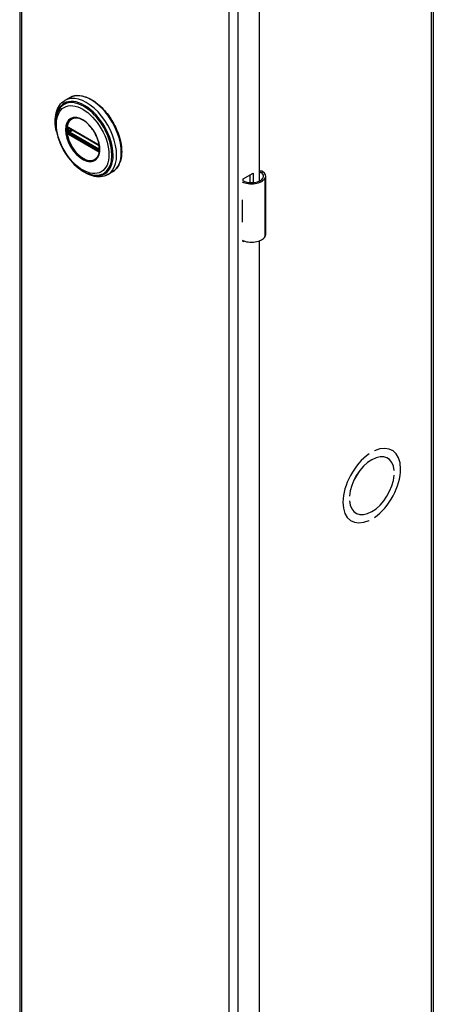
# Model space of a CAD drawing. Header units: inches. Extents: x 0 to 464, y -11 to 301.
# Tile 20 of 26: x 400 to 406, y 159 to 173. Entities that reach past the tile are written whole.
import ezdxf

# ---------------------------------------------------------------- set-up
doc = ezdxf.new("R2010")
doc.units = ezdxf.units.IN
doc.header["$LTSCALE"] = 27.808625
doc.header["$MEASUREMENT"] = 0
doc.layers.add('Visible Edges(ANSI)', color=7, linetype='Continuous', lineweight=25)
doc.layers.add('Visible Tangent Edges(ANSI)', color=7, linetype='Continuous', lineweight=25)

msp = doc.modelspace()

# ---------------------------------------------------------------- linework, layer by layer
at = {"layer": 'Visible Edges(ANSI)'}
for p, q in [((400.1323, 220.9993), (400.1323, 122.8937)), ((405.8346, 220.9769), (405.8346, 122.8713)), ((403.4343, 192.6711), (403.4343, 170.7076)), ((400.8205, 171.8557), (400.7564, 171.8189)), ((400.806, 171.4417), (400.8009, 171.4446)), ((400.806, 171.4417), (401.2141, 171.2067)), ((401.221, 171.199), (400.813, 171.434)), ((401.2191, 171.2038), (401.2141, 171.2067)), ((401.2299, 171.1913), (401.2311, 171.1885)), ((401.23, 171.1461), (401.23, 171.1834)), ((401.2311, 171.1885), (401.2317, 171.1867)), ((401.2331, 171.136), (401.233, 171.1301)), ((401.2331, 171.1731), (401.2331, 171.136)), ((401.4099, 170.8322), (401.3459, 170.7954)), ((403.2151, 170.7396), (403.3494, 170.817)), ((403.3494, 170.817), (403.3494, 170.6868)), ((403.2151, 170.7078), (403.2151, 170.7396)), ((403.3105, 170.6867), (403.3105, 170.7946)), ((403.5238, 169.9707), (403.5238, 170.7753)), ((403.1995, 170.4476), (403.1995, 170.4162)), ((403.1995, 170.1732), (403.1995, 170.1418)), ((403.2151, 169.8714), (403.2151, 169.8853)), ((403.2297, 169.8798), (403.2151, 169.8714)), ((403.4343, 169.882), (403.4343, 147.9185)), ((404.9509, 166.9475), (404.951, 166.9474)), ((404.951, 166.9475), (404.951, 166.9474)), ((405.0217, 166.9882), (405.0217, 166.9882)), ((405.2, 166.8916), (405.2046, 166.8889)), ((405.2617, 167.0003), (405.267, 166.9972)), ((405.2943, 166.72), (405.2944, 166.7199)), ((405.2944, 166.7199), (405.2944, 166.7199)), ((405.2944, 166.6545), (405.2944, 166.6545)), ((404.6783, 166.3652), (404.6784, 166.3652)), ((404.6784, 166.3652), (404.6783, 166.3651)), ((404.6783, 166.2997), (404.6784, 166.2998)), ((404.7634, 166.1335), (404.7681, 166.1308)), ((405.0217, 166.0721), (405.0217, 166.0722)), ((404.7004, 166.0255), (404.7057, 166.0225)), ((404.9509, 166.0315), (404.951, 166.0314)), ((404.951, 166.0315), (404.951, 166.0314))]:
    msp.add_line(p, q, dxfattribs=at)
at = {"layer": 'Visible Edges(ANSI)', "flags": 128}
for points in [[(400.6384, 171.3886), (400.6316, 171.4233), (400.6266, 171.4575), (400.6234, 171.4912), (400.6221, 171.5242), (400.6226, 171.5564), (400.625, 171.5876), (400.6293, 171.6178), (400.6356, 171.6467), (400.6439, 171.6744), (400.6541, 171.7006), (400.6663, 171.7253), (400.6805, 171.7482), (400.6967, 171.7692), (400.7149, 171.7881), (400.7348, 171.8047), (400.7564, 171.8189)], [(400.8205, 171.8557), (400.8363, 171.864), (400.8529, 171.8709), (400.8701, 171.8764), (400.8878, 171.8806), (400.9061, 171.8834), (400.9248, 171.8849), (400.9439, 171.8849), (400.9634, 171.8836), (400.9831, 171.881), (401.0031, 171.8771), (401.0233, 171.8719), (401.0437, 171.8654), (401.0641, 171.8577), (401.0847, 171.8487), (401.1053, 171.8386), (401.1258, 171.8273), (401.1463, 171.8148), (401.1667, 171.8013), (401.187, 171.7867), (401.2071, 171.7711), (401.2269, 171.7544), (401.2465, 171.7368), (401.2658, 171.7183), (401.2847, 171.699), (401.3032, 171.6788), (401.3213, 171.6578), (401.3388, 171.6361), (401.3559, 171.6137), (401.3724, 171.5907), (401.3883, 171.5671), (401.4036, 171.5431), (401.4182, 171.5185), (401.4321, 171.4935), (401.4453, 171.4682), (401.4577, 171.4426), (401.4693, 171.4168), (401.4801, 171.3908), (401.49, 171.3647), (401.4991, 171.3386), (401.5073, 171.3124), (401.5145, 171.2863), (401.5209, 171.2604), (401.5263, 171.2346), (401.5307, 171.2091), (401.5341, 171.1839), (401.5366, 171.159), (401.5381, 171.1346), (401.5385, 171.1106), (401.538, 171.0871), (401.5364, 171.0643), (401.5338, 171.042), (401.5303, 171.0204), (401.5256, 170.9996), (401.52, 170.9795), (401.5134, 170.9602), (401.5057, 170.9418), (401.4971, 170.9243), (401.4874, 170.9078), (401.4768, 170.8924), (401.4652, 170.878), (401.4527, 170.8647), (401.4393, 170.8526), (401.425, 170.8418), (401.4099, 170.8322)], [(400.6657, 171.6792), (400.6592, 171.666), (400.6532, 171.6523), (400.6479, 171.6381), (400.6433, 171.6235), (400.6357, 171.5931), (400.6305, 171.5612), (400.6277, 171.528), (400.6271, 171.4937), (400.6289, 171.4584), (400.6328, 171.4223), (400.639, 171.3856), (400.6473, 171.3484), (400.6576, 171.311), (400.67, 171.2735), (400.6843, 171.2361), (400.7005, 171.1991), (400.7184, 171.1626), (400.738, 171.1268), (400.7591, 171.0918), (400.7817, 171.058), (400.8056, 171.0255), (400.8308, 170.9943), (400.857, 170.9648), (400.8841, 170.9371), (400.9121, 170.9113), (400.9408, 170.8875), (400.97, 170.8659), (400.9997, 170.8467), (401.0296, 170.83), (401.0598, 170.8157), (401.09, 170.8042), (401.1201, 170.7955), (401.135, 170.7922), (401.15, 170.7897), (401.1648, 170.788), (401.1795, 170.787)], [(401.2032, 171.0321), (401.2118, 171.0457), (401.2191, 171.061), (401.225, 171.0778), (401.2295, 171.096), (401.2325, 171.1156), (401.234, 171.1364), (401.234, 171.1582), (401.2324, 171.1809), (401.2292, 171.2043), (401.2245, 171.2282), (401.2183, 171.2526), (401.2107, 171.277), (401.2016, 171.3016), (401.1912, 171.326), (401.1795, 171.3501), (401.1667, 171.3737), (401.1527, 171.3967), (401.1377, 171.4189), (401.1218, 171.4402), (401.1051, 171.4603), (401.0877, 171.4792), (401.0698, 171.4968), (401.0514, 171.5128), (401.0328, 171.5272), (401.014, 171.54), (400.9951, 171.551), (400.9764, 171.5602), (400.958, 171.5674), (400.94, 171.5726), (400.9224, 171.5759), (400.9056, 171.5773), (400.8896, 171.5766)], [(400.8009, 171.4446), (400.7991, 171.4454), (400.7979, 171.4458)], [(400.813, 171.434), (400.812, 171.4344), (400.8116, 171.4345)], [(401.2191, 171.2038), (401.2224, 171.2013), (401.2258, 171.1977)], [(401.23, 171.1834), (401.2294, 171.1874), (401.2273, 171.1922), (401.2241, 171.1964), (401.221, 171.199)], [(401.2258, 171.1977), (401.228, 171.1947), (401.2299, 171.1913)], [(401.2298, 171.1446), (401.2299, 171.145), (401.23, 171.1461)], [(401.233, 171.1301), (401.2327, 171.1277), (401.2325, 171.1267)], [(401.3459, 170.7954), (401.3227, 170.7838), (401.2983, 170.7749), (401.2729, 170.7687), (401.2466, 170.7652), (401.2196, 170.7644), (401.1922, 170.7662), (401.1644, 170.7705), (401.1363, 170.7773), (401.1081, 170.7864), (401.0798, 170.7978), (401.0516, 170.8113), (401.0236, 170.827), (400.9957, 170.8448), (400.9682, 170.8644), (400.941, 170.886), (400.9144, 170.9092)], [(403.4816, 170.8371), (403.4798, 170.8382), (403.4779, 170.8392), (403.476, 170.8401), (403.4741, 170.8409), (403.4721, 170.8417), (403.4701, 170.8424), (403.468, 170.843), (403.4659, 170.8435), (403.4639, 170.8439), (403.4618, 170.8442), (403.4597, 170.8444), (403.4575, 170.8444), (403.4554, 170.8444), (403.4534, 170.8443), (403.4513, 170.844), (403.4492, 170.8437), (403.4472, 170.8432), (403.4452, 170.8427), (403.4433, 170.8421), (403.4414, 170.8414), (403.4395, 170.8406), (403.4377, 170.8397), (403.436, 170.8387), (403.4343, 170.8377)], [(403.4343, 170.8263), (403.4358, 170.8267), (403.4374, 170.827), (403.4389, 170.8273), (403.4405, 170.8275), (403.442, 170.8277), (403.4436, 170.8278), (403.4451, 170.8278), (403.4466, 170.8277), (403.4481, 170.8276), (403.4496, 170.8275), (403.4511, 170.8272), (403.4526, 170.8269), (403.4542, 170.8266), (403.4557, 170.8261), (403.4572, 170.8256), (403.4587, 170.8251), (403.4602, 170.8245), (403.4616, 170.8238), (403.4631, 170.8231), (403.4645, 170.8223), (403.4659, 170.8214), (403.4673, 170.8205), (403.4686, 170.8196), (403.4699, 170.8186)]]:
    msp.add_lwpolyline(points, dxfattribs=at)
at = {"layer": 'Visible Edges(ANSI)'}
for centre, major_axis, ratio, start_param, end_param in [((403.3663, 170.7753), (0.128, 0), 0.5758617, 5.9647502, 6.9099467), ((403.3663, 170.7753), (0.1575, 0), 0.5758617, 5.9647502, 7.0321027), ((403.3289, 170.7824), (0.1969, 0), 0.5758617, 3.9833715, 5.9647502), ((403.3289, 170.7824), (0.1673, 0), 0.5758617, 3.9641341, 5.9647502), ((403.3289, 170.533), (0.1969, 0), 0.5758617, 3.9833715, 3.9951945), ((403.2598, 170.456), (-0.0917, 0), 0.5758617, 0.8282349, 0.8536019), ((403.2598, 170.213), (0.0917, 0), 0.5758617, 3.9698275, 3.9951945), ((403.3289, 170.2272), (-0.1969, 0), 0.5758617, 0.8417789, 0.8536019), ((403.3289, 169.9778), (0.1969, 0), 0.5758617, 3.9833715, 5.9647502), ((403.3663, 169.9707), (0.1575, 0), 0.5758617, 5.9647502, 6.2831853), ((404.9864, 166.5098), (0.2807, 0.4875), 0.5780931, 4.0140635, 6.9776434), ((404.9864, 166.5098), (0.2807, 0.4874), 0.5780931, 4.0140793, 6.9776275), ((404.9864, 166.5098), (-0.2807, -0.4875), 0.5780931, 4.0140635, 6.9776434), ((404.9864, 166.5098), (-0.2807, -0.4874), 0.5780931, 4.0140793, 6.9776275), ((404.9864, 166.5098), (0.2183, 0.3791), 0.5780931, 5.5874099, 8.5458897), ((404.9864, 166.5098), (0.2183, 0.379), 0.5780931, 5.5874309, 8.5458687), ((404.9864, 166.5098), (-0.2183, -0.3791), 0.5780931, 5.5874099, 8.5458897), ((404.9864, 166.5098), (-0.2183, -0.379), 0.5780931, 5.5874309, 8.5458687)]:
    msp.add_ellipse(centre, major_axis=major_axis, ratio=ratio, start_param=start_param, end_param=end_param, dxfattribs=at)
at = {"layer": 'Visible Tangent Edges(ANSI)'}
for p, q in [((400.1575, 220.9643), (400.1575, 122.8587)), ((405.8094, 122.8363), (405.8094, 220.9419)), ((403.0199, 121.2103), (403.0199, 219.316)), ((403.1415, 219.316), (403.1415, 121.2103)), ((400.7816, 171.4368), (400.7814, 171.4311)), ((400.7814, 171.3942), (400.7816, 171.3881)), ((400.7834, 171.3763), (400.7843, 171.3728)), ((400.7892, 171.4308), (400.7891, 171.4366)), ((400.7891, 171.3876), (400.7892, 171.3935)), ((400.7981, 171.3926), (400.7981, 171.4299)), ((400.7988, 171.3563), (400.804, 171.3533)), ((400.8075, 171.3623), (400.8024, 171.3653)), ((401.212, 171.2113), (400.804, 171.4462)), ((400.804, 171.3533), (401.212, 171.1183)), ((401.2156, 171.1273), (400.8075, 171.3623)), ((400.8107, 171.4303), (400.8153, 171.4326)), ((400.8107, 171.393), (400.8107, 171.4303)), ((400.8474, 171.4141), (400.8107, 171.393)), ((400.811, 171.4374), (401.2191, 171.2024)), ((401.2191, 171.1352), (400.811, 171.3702)), ((400.8176, 171.381), (400.8613, 171.4061)), ((401.2257, 171.146), (400.8176, 171.381)), ((401.2206, 171.1244), (401.2156, 171.1273)), ((401.23, 171.1488), (401.2257, 171.146)), ((401.232, 171.18), (401.232, 171.1427)), ((401.2326, 171.1176), (401.2328, 171.1187)), ((403.4699, 170.8186), (403.4816, 170.8371)), ((403.5159, 169.9423), (403.5159, 170.7469)), ((403.1995, 170.4162), (403.1995, 170.1732))]:
    msp.add_line(p, q, dxfattribs=at)
at = {"layer": 'Visible Tangent Edges(ANSI)', "flags": 128}
for points in [[(400.765, 171.4142), (400.7699, 171.3565), (400.7841, 171.2955), (400.8073, 171.234), (400.8384, 171.1741), (400.8762, 171.1186), (400.9191, 171.0695), (400.9653, 171.0292), (401.013, 170.9991), (401.0602, 170.9802), (401.1051, 170.9734), (401.1456, 170.9794), (401.1801, 170.9977), (401.2073, 171.0272), (401.2263, 171.067), (401.2358, 171.1157), (401.2357, 171.171), (401.2261, 171.2305), (401.2073, 171.2921), (401.1799, 171.3532), (401.1452, 171.4112), (401.1047, 171.4637), (401.06, 171.5085), (401.0127, 171.544), (400.9649, 171.5687), (400.9187, 171.5814), (400.8758, 171.5816), (400.8382, 171.5696), (400.8072, 171.5455), (400.784, 171.5105), (400.7698, 171.4661), (400.765, 171.4142)], [(400.7762, 171.4131), (400.7764, 171.4244), (400.7771, 171.4355), (400.7781, 171.4463), (400.7796, 171.4567), (400.7815, 171.4669), (400.7839, 171.4767), (400.7866, 171.4862), (400.7898, 171.4952), (400.7934, 171.5039), (400.7974, 171.5121), (400.8018, 171.5199), (400.8065, 171.5273), (400.8117, 171.5342), (400.8172, 171.5407), (400.823, 171.5466), (400.8292, 171.5521), (400.8357, 171.5571), (400.8426, 171.5615), (400.8497, 171.5653), (400.8571, 171.5687), (400.8649, 171.5715), (400.8729, 171.5737), (400.8811, 171.5754), (400.8896, 171.5766)], [(401.203, 171.0322), (401.1891, 171.0163), (401.1732, 171.0034), (401.1553, 170.9938), (401.1356, 170.9875), (401.1143, 170.9847), (401.0917, 170.9855), (401.0681, 170.9899), (401.0438, 170.9976), (401.019, 171.0087), (400.9941, 171.0228), (400.9694, 171.04), (400.945, 171.06), (400.9214, 171.0827), (400.8988, 171.1078), (400.8774, 171.1349), (400.8575, 171.1637), (400.8394, 171.1939), (400.8232, 171.2251), (400.8092, 171.257), (400.7975, 171.2892), (400.7883, 171.3212), (400.7816, 171.3528), (400.7776, 171.3836), (400.7762, 171.4131)], [(400.7814, 171.4311), (400.7813, 171.4296), (400.7813, 171.4281), (400.7812, 171.4266), (400.7812, 171.4251), (400.7812, 171.4236), (400.7811, 171.4221), (400.7811, 171.4206), (400.7811, 171.419), (400.7811, 171.4175), (400.7811, 171.416), (400.7811, 171.4144), (400.7811, 171.4129), (400.7811, 171.4113), (400.7811, 171.4098), (400.7811, 171.4082), (400.7811, 171.4067), (400.7811, 171.4051), (400.7811, 171.4036), (400.7812, 171.402), (400.7812, 171.4004), (400.7812, 171.3989), (400.7813, 171.3973), (400.7813, 171.3957), (400.7814, 171.3942)], [(400.7834, 171.4469), (400.7833, 171.4465), (400.7831, 171.4462), (400.783, 171.4458), (400.7829, 171.4454), (400.7828, 171.445), (400.7827, 171.4446), (400.7826, 171.4442), (400.7825, 171.4438), (400.7824, 171.4434), (400.7824, 171.443), (400.7823, 171.4426), (400.7822, 171.4422), (400.7821, 171.4417), (400.782, 171.4413), (400.782, 171.4409), (400.7819, 171.4404), (400.7819, 171.44), (400.7818, 171.4395), (400.7818, 171.4391), (400.7817, 171.4387), (400.7817, 171.4382), (400.7816, 171.4377), (400.7816, 171.4373), (400.7816, 171.4368)], [(400.7816, 171.3881), (400.7816, 171.3876), (400.7816, 171.3871), (400.7817, 171.3866), (400.7817, 171.3861), (400.7818, 171.3856), (400.7818, 171.3851), (400.7819, 171.3846), (400.7819, 171.3841), (400.782, 171.3836), (400.7821, 171.3831), (400.7821, 171.3826), (400.7822, 171.3821), (400.7823, 171.3816), (400.7824, 171.3811), (400.7825, 171.3806), (400.7825, 171.3801), (400.7826, 171.3797), (400.7827, 171.3792), (400.7828, 171.3787), (400.7829, 171.3782), (400.783, 171.3777), (400.7831, 171.3772), (400.7833, 171.3767), (400.7834, 171.3763)], [(400.7843, 171.4495), (400.7842, 171.4494), (400.7842, 171.4493), (400.7841, 171.4492), (400.7841, 171.449), (400.7841, 171.4489), (400.784, 171.4488), (400.784, 171.4487), (400.784, 171.4486), (400.7839, 171.4485), (400.7839, 171.4484), (400.7838, 171.4483), (400.7838, 171.4482), (400.7838, 171.4481), (400.7837, 171.448), (400.7837, 171.4479), (400.7837, 171.4478), (400.7836, 171.4477), (400.7836, 171.4476), (400.7835, 171.4475), (400.7835, 171.4474), (400.7835, 171.4472), (400.7834, 171.4471), (400.7834, 171.447), (400.7834, 171.4469)], [(400.7894, 171.4516), (400.7892, 171.4515), (400.7889, 171.4515), (400.7887, 171.4515), (400.7885, 171.4514), (400.7882, 171.4514), (400.788, 171.4513), (400.7878, 171.4513), (400.7875, 171.4512), (400.7873, 171.4511), (400.7871, 171.4511), (400.7869, 171.451), (400.7866, 171.4509), (400.7864, 171.4508), (400.7862, 171.4507), (400.786, 171.4506), (400.7858, 171.4505), (400.7856, 171.4504), (400.7854, 171.4503), (400.7852, 171.4501), (400.785, 171.45), (400.7848, 171.4499), (400.7846, 171.4497), (400.7844, 171.4496), (400.7843, 171.4495)], [(400.7843, 171.3728), (400.7844, 171.3724), (400.7846, 171.3721), (400.7848, 171.3717), (400.785, 171.3713), (400.7852, 171.371), (400.7854, 171.3706), (400.7856, 171.3703), (400.7858, 171.37), (400.786, 171.3696), (400.7862, 171.3693), (400.7864, 171.3689), (400.7866, 171.3686), (400.7869, 171.3682), (400.7871, 171.3679), (400.7873, 171.3676), (400.7875, 171.3672), (400.7878, 171.3669), (400.788, 171.3666), (400.7882, 171.3663), (400.7885, 171.3659), (400.7887, 171.3656), (400.7889, 171.3653), (400.7892, 171.365), (400.7894, 171.3647)], [(400.7891, 171.4366), (400.7891, 171.4369), (400.7891, 171.4372), (400.7891, 171.4375), (400.7891, 171.4379), (400.7892, 171.4382), (400.7892, 171.4385), (400.7892, 171.4388), (400.7893, 171.4391), (400.7894, 171.4394), (400.7894, 171.4396), (400.7895, 171.4399), (400.7896, 171.4402), (400.7897, 171.4405), (400.7898, 171.4407), (400.7899, 171.441), (400.79, 171.4413), (400.7901, 171.4415), (400.7903, 171.4417), (400.7904, 171.442), (400.7905, 171.4422), (400.7907, 171.4424), (400.7908, 171.4426), (400.791, 171.4429), (400.7911, 171.4431)], [(400.7911, 171.3791), (400.791, 171.3795), (400.7908, 171.3798), (400.7907, 171.3802), (400.7905, 171.3806), (400.7904, 171.3809), (400.7903, 171.3813), (400.7902, 171.3816), (400.79, 171.382), (400.7899, 171.3823), (400.7898, 171.3827), (400.7897, 171.3831), (400.7896, 171.3834), (400.7895, 171.3838), (400.7895, 171.3841), (400.7894, 171.3845), (400.7893, 171.3848), (400.7893, 171.3852), (400.7892, 171.3855), (400.7892, 171.3859), (400.7891, 171.3862), (400.7891, 171.3865), (400.7891, 171.3869), (400.7891, 171.3872), (400.7891, 171.3876)], [(400.7892, 171.3935), (400.7892, 171.3951), (400.7893, 171.3966), (400.7893, 171.3982), (400.7893, 171.3997), (400.7893, 171.4013), (400.7893, 171.4028), (400.7893, 171.4044), (400.7893, 171.4059), (400.7893, 171.4075), (400.7894, 171.4091), (400.7894, 171.4106), (400.7894, 171.4122), (400.7894, 171.4137), (400.7894, 171.4153), (400.7893, 171.4168), (400.7893, 171.4184), (400.7893, 171.4199), (400.7893, 171.4215), (400.7893, 171.423), (400.7893, 171.4246), (400.7893, 171.4261), (400.7893, 171.4277), (400.7892, 171.4292), (400.7892, 171.4308)], [(400.7988, 171.4492), (400.7984, 171.4494), (400.798, 171.4496), (400.7976, 171.4498), (400.7972, 171.45), (400.7967, 171.4502), (400.7963, 171.4503), (400.7959, 171.4505), (400.7955, 171.4507), (400.7951, 171.4508), (400.7947, 171.4509), (400.7943, 171.451), (400.7939, 171.4511), (400.7935, 171.4512), (400.7932, 171.4513), (400.7928, 171.4514), (400.7924, 171.4515), (400.792, 171.4515), (400.7916, 171.4516), (400.7912, 171.4516), (400.7909, 171.4516), (400.7905, 171.4516), (400.7901, 171.4516), (400.7898, 171.4516), (400.7894, 171.4516)], [(400.7894, 171.3647), (400.7898, 171.3643), (400.7901, 171.3638), (400.7905, 171.3634), (400.7909, 171.363), (400.7913, 171.3626), (400.7916, 171.3622), (400.792, 171.3618), (400.7924, 171.3614), (400.7928, 171.361), (400.7932, 171.3606), (400.7936, 171.3603), (400.7939, 171.3599), (400.7943, 171.3596), (400.7947, 171.3592), (400.7951, 171.3589), (400.7955, 171.3586), (400.7959, 171.3583), (400.7964, 171.3579), (400.7968, 171.3577), (400.7972, 171.3574), (400.7976, 171.3571), (400.798, 171.3568), (400.7984, 171.3566), (400.7988, 171.3563)], [(400.7911, 171.4431), (400.7912, 171.4431), (400.7912, 171.4432), (400.7913, 171.4432), (400.7913, 171.4433), (400.7914, 171.4434), (400.7914, 171.4434), (400.7915, 171.4435), (400.7915, 171.4435), (400.7916, 171.4436), (400.7916, 171.4436), (400.7917, 171.4437), (400.7917, 171.4438), (400.7918, 171.4438), (400.7919, 171.4439), (400.7919, 171.4439), (400.792, 171.444), (400.792, 171.444), (400.7921, 171.4441), (400.7921, 171.4441), (400.7922, 171.4442), (400.7922, 171.4442), (400.7923, 171.4443), (400.7923, 171.4443), (400.7924, 171.4444)], [(400.7924, 171.3765), (400.7923, 171.3766), (400.7923, 171.3767), (400.7922, 171.3768), (400.7922, 171.3769), (400.7921, 171.3771), (400.7921, 171.3772), (400.792, 171.3773), (400.792, 171.3774), (400.7919, 171.3775), (400.7919, 171.3776), (400.7918, 171.3777), (400.7917, 171.3778), (400.7917, 171.3779), (400.7916, 171.378), (400.7916, 171.3781), (400.7915, 171.3783), (400.7915, 171.3784), (400.7914, 171.3785), (400.7914, 171.3786), (400.7913, 171.3787), (400.7913, 171.3788), (400.7912, 171.3789), (400.7912, 171.379), (400.7911, 171.3791)], [(400.7924, 171.4444), (400.7925, 171.4445), (400.7926, 171.4446), (400.7928, 171.4447), (400.7929, 171.4447), (400.793, 171.4448), (400.7932, 171.4449), (400.7933, 171.445), (400.7935, 171.4451), (400.7936, 171.4451), (400.7937, 171.4452), (400.7939, 171.4453), (400.794, 171.4453), (400.7942, 171.4454), (400.7943, 171.4455), (400.7945, 171.4455), (400.7946, 171.4456), (400.7948, 171.4456), (400.795, 171.4456), (400.7951, 171.4457), (400.7953, 171.4457), (400.7954, 171.4457), (400.7956, 171.4458), (400.7958, 171.4458), (400.7959, 171.4458)], [(400.7959, 171.371), (400.7958, 171.3712), (400.7956, 171.3714), (400.7954, 171.3716), (400.7953, 171.3718), (400.7951, 171.3721), (400.795, 171.3723), (400.7948, 171.3725), (400.7946, 171.3727), (400.7945, 171.373), (400.7943, 171.3732), (400.7942, 171.3734), (400.794, 171.3736), (400.7939, 171.3739), (400.7937, 171.3741), (400.7936, 171.3743), (400.7934, 171.3746), (400.7933, 171.3748), (400.7932, 171.3751), (400.793, 171.3753), (400.7929, 171.3755), (400.7928, 171.3758), (400.7926, 171.376), (400.7925, 171.3763), (400.7924, 171.3765)], [(400.7959, 171.4458), (400.796, 171.4458), (400.7961, 171.4458), (400.7962, 171.4458), (400.7962, 171.4458), (400.7963, 171.4458), (400.7964, 171.4458), (400.7965, 171.4458), (400.7966, 171.4458), (400.7966, 171.4458), (400.7967, 171.4458), (400.7968, 171.4458), (400.7969, 171.4458), (400.797, 171.4458), (400.797, 171.4458), (400.7971, 171.4458), (400.7972, 171.4458), (400.7973, 171.4458), (400.7974, 171.4458), (400.7974, 171.4458), (400.7975, 171.4458), (400.7976, 171.4458), (400.7977, 171.4458), (400.7978, 171.4458), (400.7978, 171.4457)], [(400.8024, 171.3653), (400.8021, 171.3654), (400.8018, 171.3656), (400.8015, 171.3658), (400.8012, 171.366), (400.801, 171.3662), (400.8007, 171.3664), (400.8004, 171.3666), (400.8001, 171.3668), (400.7999, 171.367), (400.7996, 171.3672), (400.7993, 171.3675), (400.799, 171.3677), (400.7988, 171.368), (400.7985, 171.3682), (400.7982, 171.3685), (400.798, 171.3687), (400.7977, 171.369), (400.7974, 171.3693), (400.7972, 171.3695), (400.7969, 171.3698), (400.7967, 171.3701), (400.7964, 171.3704), (400.7962, 171.3707), (400.7959, 171.371)], [(400.7981, 171.4299), (400.7981, 171.4302), (400.7981, 171.4304), (400.7981, 171.4307), (400.7981, 171.4309), (400.7981, 171.4312), (400.7981, 171.4314), (400.7981, 171.4317), (400.7981, 171.4319), (400.7981, 171.4322), (400.7982, 171.4324), (400.7982, 171.4327), (400.7982, 171.4329), (400.7982, 171.4331), (400.7982, 171.4334), (400.7983, 171.4336), (400.7983, 171.4338), (400.7983, 171.434), (400.7983, 171.4343), (400.7984, 171.4345), (400.7984, 171.4347), (400.7984, 171.4349), (400.7985, 171.4351), (400.7985, 171.4353), (400.7985, 171.4355)], [(400.7985, 171.3863), (400.7985, 171.3865), (400.7985, 171.3868), (400.7984, 171.3871), (400.7984, 171.3873), (400.7984, 171.3876), (400.7983, 171.3878), (400.7983, 171.3881), (400.7983, 171.3884), (400.7983, 171.3886), (400.7982, 171.3889), (400.7982, 171.3892), (400.7982, 171.3894), (400.7982, 171.3897), (400.7982, 171.39), (400.7981, 171.3902), (400.7981, 171.3905), (400.7981, 171.3908), (400.7981, 171.391), (400.7981, 171.3913), (400.7981, 171.3916), (400.7981, 171.3918), (400.7981, 171.3921), (400.7981, 171.3924), (400.7981, 171.3926)], [(400.7985, 171.4355), (400.7986, 171.4357), (400.7986, 171.4358), (400.7986, 171.436), (400.7987, 171.4361), (400.7987, 171.4363), (400.7988, 171.4364), (400.7988, 171.4366), (400.7988, 171.4367), (400.7989, 171.4368), (400.7989, 171.437), (400.799, 171.4371), (400.7991, 171.4372), (400.7991, 171.4373), (400.7992, 171.4375), (400.7992, 171.4376), (400.7993, 171.4377), (400.7994, 171.4378), (400.7994, 171.4379), (400.7995, 171.4381), (400.7996, 171.4382), (400.7997, 171.4383), (400.7997, 171.4384), (400.7998, 171.4385), (400.7999, 171.4386)], [(400.7999, 171.3817), (400.7998, 171.3819), (400.7997, 171.382), (400.7997, 171.3822), (400.7996, 171.3824), (400.7995, 171.3826), (400.7994, 171.3828), (400.7994, 171.383), (400.7993, 171.3832), (400.7992, 171.3834), (400.7992, 171.3836), (400.7991, 171.3838), (400.7991, 171.384), (400.799, 171.3842), (400.7989, 171.3844), (400.7989, 171.3846), (400.7988, 171.3848), (400.7988, 171.385), (400.7988, 171.3851), (400.7987, 171.3853), (400.7987, 171.3855), (400.7986, 171.3857), (400.7986, 171.3859), (400.7986, 171.3861), (400.7985, 171.3863)], [(400.804, 171.4462), (400.8038, 171.4464), (400.8035, 171.4465), (400.8033, 171.4466), (400.8031, 171.4467), (400.8029, 171.4469), (400.8027, 171.447), (400.8025, 171.4471), (400.8022, 171.4472), (400.802, 171.4474), (400.8018, 171.4475), (400.8016, 171.4476), (400.8014, 171.4477), (400.8012, 171.4478), (400.8009, 171.448), (400.8007, 171.4481), (400.8005, 171.4482), (400.8003, 171.4483), (400.8001, 171.4484), (400.7999, 171.4486), (400.7997, 171.4487), (400.7994, 171.4488), (400.7992, 171.4489), (400.799, 171.449), (400.7988, 171.4492)], [(400.8024, 171.44), (400.8026, 171.4401), (400.8027, 171.4401), (400.8028, 171.4401), (400.8029, 171.4401), (400.8031, 171.4401), (400.8032, 171.4401), (400.8033, 171.4401), (400.8035, 171.4401), (400.8036, 171.4401), (400.8038, 171.4401), (400.8039, 171.4401), (400.804, 171.4401), (400.8042, 171.4401), (400.8043, 171.4401), (400.8044, 171.4401), (400.8046, 171.44), (400.8047, 171.44), (400.8049, 171.44), (400.805, 171.4399), (400.8052, 171.4399), (400.8053, 171.4399), (400.8055, 171.4398), (400.8056, 171.4398), (400.8058, 171.4397)], [(400.8058, 171.3738), (400.8056, 171.3739), (400.8055, 171.374), (400.8053, 171.3742), (400.8052, 171.3743), (400.805, 171.3744), (400.8049, 171.3745), (400.8047, 171.3747), (400.8046, 171.3748), (400.8044, 171.3749), (400.8043, 171.3751), (400.8042, 171.3752), (400.804, 171.3754), (400.8039, 171.3755), (400.8038, 171.3757), (400.8036, 171.3758), (400.8035, 171.376), (400.8033, 171.3761), (400.8032, 171.3763), (400.8031, 171.3765), (400.8029, 171.3766), (400.8028, 171.3768), (400.8027, 171.3769), (400.8026, 171.3771), (400.8024, 171.3773)], [(400.8058, 171.4397), (400.806, 171.4397), (400.8062, 171.4396), (400.8064, 171.4395), (400.8066, 171.4394), (400.8068, 171.4394), (400.807, 171.4393), (400.8072, 171.4392), (400.8074, 171.4391), (400.8076, 171.439), (400.8079, 171.4389), (400.8081, 171.4389), (400.8083, 171.4388), (400.8085, 171.4387), (400.8087, 171.4386), (400.809, 171.4385), (400.8092, 171.4383), (400.8094, 171.4382), (400.8096, 171.4381), (400.8099, 171.438), (400.8101, 171.4379), (400.8103, 171.4378), (400.8105, 171.4377), (400.8108, 171.4375), (400.811, 171.4374)], [(400.811, 171.3702), (400.8108, 171.3703), (400.8105, 171.3705), (400.8103, 171.3706), (400.8101, 171.3708), (400.8099, 171.3709), (400.8096, 171.371), (400.8094, 171.3712), (400.8092, 171.3713), (400.809, 171.3715), (400.8087, 171.3716), (400.8085, 171.3718), (400.8083, 171.3719), (400.8081, 171.3721), (400.8079, 171.3722), (400.8076, 171.3724), (400.8074, 171.3725), (400.8072, 171.3727), (400.807, 171.3728), (400.8068, 171.373), (400.8066, 171.3732), (400.8064, 171.3733), (400.8062, 171.3735), (400.806, 171.3736), (400.8058, 171.3738)], [(401.2172, 171.2082), (401.217, 171.2083), (401.2168, 171.2085), (401.2166, 171.2086), (401.2163, 171.2087), (401.2161, 171.2089), (401.2159, 171.209), (401.2157, 171.2091), (401.2155, 171.2092), (401.2153, 171.2094), (401.215, 171.2095), (401.2148, 171.2096), (401.2146, 171.2097), (401.2144, 171.2099), (401.2142, 171.21), (401.214, 171.2101), (401.2138, 171.2103), (401.2135, 171.2104), (401.2133, 171.2105), (401.2131, 171.2106), (401.2129, 171.2108), (401.2127, 171.2109), (401.2125, 171.211), (401.2122, 171.2111), (401.212, 171.2113)], [(401.212, 171.1183), (401.2122, 171.1182), (401.2125, 171.118), (401.2127, 171.1179), (401.2129, 171.1178), (401.2131, 171.1177), (401.2133, 171.1175), (401.2135, 171.1174), (401.2138, 171.1173), (401.214, 171.1172), (401.2142, 171.1171), (401.2144, 171.1169), (401.2146, 171.1168), (401.2148, 171.1167), (401.215, 171.1166), (401.2153, 171.1165), (401.2155, 171.1163), (401.2157, 171.1162), (401.2159, 171.1161), (401.2161, 171.116), (401.2163, 171.1159), (401.2166, 171.1157), (401.2168, 171.1156), (401.217, 171.1155), (401.2172, 171.1154)], [(401.2266, 171.1998), (401.2262, 171.2003), (401.2258, 171.2007), (401.2255, 171.2011), (401.2251, 171.2015), (401.2247, 171.202), (401.2244, 171.2024), (401.224, 171.2028), (401.2236, 171.2031), (401.2232, 171.2035), (401.2228, 171.2039), (401.2224, 171.2043), (401.2221, 171.2046), (401.2217, 171.205), (401.2213, 171.2053), (401.2209, 171.2056), (401.2205, 171.206), (401.2201, 171.2063), (401.2197, 171.2066), (401.2192, 171.2069), (401.2188, 171.2072), (401.2184, 171.2074), (401.218, 171.2077), (401.2176, 171.208), (401.2172, 171.2082)], [(401.2172, 171.1154), (401.2176, 171.1151), (401.218, 171.1149), (401.2184, 171.1147), (401.2188, 171.1145), (401.2192, 171.1144), (401.2196, 171.1142), (401.2201, 171.114), (401.2205, 171.1139), (401.2209, 171.1137), (401.2213, 171.1136), (401.2217, 171.1135), (401.2221, 171.1134), (401.2225, 171.1133), (401.2228, 171.1132), (401.2232, 171.1131), (401.2236, 171.1131), (401.224, 171.113), (401.2244, 171.113), (401.2248, 171.1129), (401.2251, 171.1129), (401.2255, 171.1129), (401.2258, 171.1129), (401.2262, 171.1129), (401.2266, 171.113)], [(401.2191, 171.2024), (401.2193, 171.2023), (401.2195, 171.2021), (401.2197, 171.202), (401.22, 171.2019), (401.2202, 171.2017), (401.2204, 171.2016), (401.2206, 171.2014), (401.2208, 171.2013), (401.2211, 171.2011), (401.2213, 171.201), (401.2215, 171.2008), (401.2217, 171.2007), (401.2219, 171.2005), (401.2221, 171.2004), (401.2224, 171.2002), (401.2226, 171.2001), (401.2228, 171.1999), (401.223, 171.1997), (401.2232, 171.1996), (401.2234, 171.1994), (401.2236, 171.1993), (401.2238, 171.1991), (401.224, 171.1989), (401.2242, 171.1988)], [(401.2242, 171.1328), (401.224, 171.1329), (401.2238, 171.133), (401.2236, 171.1331), (401.2234, 171.1331), (401.2232, 171.1332), (401.223, 171.1333), (401.2228, 171.1334), (401.2226, 171.1335), (401.2224, 171.1336), (401.2221, 171.1337), (401.2219, 171.1338), (401.2217, 171.1338), (401.2215, 171.134), (401.2213, 171.1341), (401.2211, 171.1342), (401.2208, 171.1343), (401.2206, 171.1344), (401.2204, 171.1345), (401.2202, 171.1346), (401.22, 171.1347), (401.2197, 171.1349), (401.2195, 171.135), (401.2193, 171.1351), (401.2191, 171.1352)], [(401.227, 171.1227), (401.2268, 171.1227), (401.2265, 171.1227), (401.2263, 171.1227), (401.226, 171.1227), (401.2258, 171.1227), (401.2255, 171.1227), (401.2253, 171.1228), (401.225, 171.1228), (401.2247, 171.1228), (401.2245, 171.1229), (401.2242, 171.123), (401.2239, 171.123), (401.2237, 171.1231), (401.2234, 171.1232), (401.2231, 171.1233), (401.2228, 171.1234), (401.2226, 171.1235), (401.2223, 171.1236), (401.222, 171.1237), (401.2217, 171.1238), (401.2215, 171.124), (401.2212, 171.1241), (401.2209, 171.1243), (401.2206, 171.1244)], [(401.2242, 171.1988), (401.2243, 171.1987), (401.2245, 171.1985), (401.2246, 171.1984), (401.2248, 171.1983), (401.2249, 171.1981), (401.225, 171.198), (401.2252, 171.1979), (401.2253, 171.1977), (401.2255, 171.1976), (401.2256, 171.1975), (401.2258, 171.1973), (401.2259, 171.1972), (401.226, 171.197), (401.2262, 171.1969), (401.2263, 171.1967), (401.2264, 171.1966), (401.2266, 171.1964), (401.2267, 171.1963), (401.2268, 171.1961), (401.227, 171.1959), (401.2271, 171.1958), (401.2272, 171.1956), (401.2274, 171.1954), (401.2275, 171.1953)], [(401.2275, 171.1325), (401.2274, 171.1325), (401.2272, 171.1325), (401.2271, 171.1324), (401.227, 171.1324), (401.2268, 171.1324), (401.2267, 171.1324), (401.2266, 171.1324), (401.2264, 171.1324), (401.2263, 171.1324), (401.2262, 171.1324), (401.226, 171.1324), (401.2259, 171.1324), (401.2258, 171.1325), (401.2256, 171.1325), (401.2255, 171.1325), (401.2253, 171.1325), (401.2252, 171.1325), (401.225, 171.1326), (401.2249, 171.1326), (401.2248, 171.1327), (401.2246, 171.1327), (401.2245, 171.1327), (401.2243, 171.1328), (401.2242, 171.1328)], [(401.2308, 171.1935), (401.2307, 171.1938), (401.2305, 171.1941), (401.2303, 171.1943), (401.2302, 171.1946), (401.23, 171.1949), (401.2298, 171.1952), (401.2297, 171.1954), (401.2295, 171.1957), (401.2293, 171.196), (401.2292, 171.1963), (401.229, 171.1965), (401.2288, 171.1968), (401.2286, 171.197), (401.2284, 171.1973), (401.2283, 171.1976), (401.2281, 171.1978), (401.2279, 171.1981), (401.2277, 171.1983), (401.2275, 171.1986), (401.2273, 171.1989), (401.2271, 171.1991), (401.227, 171.1994), (401.2268, 171.1996), (401.2266, 171.1998)], [(401.2266, 171.113), (401.2268, 171.113), (401.2271, 171.113), (401.2273, 171.1131), (401.2275, 171.1131), (401.2278, 171.1131), (401.228, 171.1132), (401.2282, 171.1133), (401.2285, 171.1133), (401.2287, 171.1134), (401.2289, 171.1135), (401.2291, 171.1136), (401.2294, 171.1136), (401.2296, 171.1137), (401.2298, 171.1138), (401.23, 171.1139), (401.2302, 171.114), (401.2304, 171.1141), (401.2306, 171.1143), (401.2308, 171.1144), (401.231, 171.1145), (401.2312, 171.1146), (401.2314, 171.1148), (401.2316, 171.1149), (401.2317, 171.1151)], [(401.2306, 171.1242), (401.2304, 171.1241), (401.2303, 171.124), (401.2302, 171.1239), (401.2301, 171.1238), (401.2299, 171.1237), (401.2298, 171.1236), (401.2296, 171.1235), (401.2295, 171.1235), (401.2294, 171.1234), (401.2292, 171.1233), (401.2291, 171.1233), (401.2289, 171.1232), (401.2288, 171.1231), (401.2286, 171.1231), (401.2285, 171.123), (401.2283, 171.123), (401.2282, 171.1229), (401.228, 171.1229), (401.2278, 171.1229), (401.2277, 171.1228), (401.2275, 171.1228), (401.2274, 171.1228), (401.2272, 171.1228), (401.227, 171.1227)], [(401.23, 171.1909), (401.2301, 171.1907), (401.2302, 171.1905), (401.2303, 171.1903), (401.2303, 171.1901), (401.2304, 171.1899), (401.2305, 171.1897), (401.2305, 171.1895), (401.2306, 171.1893), (401.2307, 171.1891), (401.2307, 171.1889), (401.2308, 171.1888), (401.2309, 171.1886), (401.2309, 171.1884), (401.231, 171.1882), (401.231, 171.188), (401.2311, 171.1878), (401.2311, 171.1876), (401.2312, 171.1874), (401.2312, 171.1872), (401.2313, 171.187), (401.2313, 171.1868), (401.2313, 171.1867), (401.2314, 171.1865), (401.2314, 171.1863)], [(401.2314, 171.137), (401.2314, 171.1369), (401.2313, 171.1367), (401.2313, 171.1366), (401.2313, 171.1364), (401.2312, 171.1363), (401.2312, 171.1361), (401.2311, 171.136), (401.2311, 171.1359), (401.231, 171.1357), (401.231, 171.1356), (401.2309, 171.1355), (401.2309, 171.1353), (401.2308, 171.1352), (401.2307, 171.1351), (401.2307, 171.135), (401.2306, 171.1348), (401.2305, 171.1347), (401.2305, 171.1346), (401.2304, 171.1345), (401.2303, 171.1344), (401.2303, 171.1343), (401.2302, 171.1342), (401.2301, 171.1341), (401.23, 171.134)], [(401.2317, 171.1254), (401.2317, 171.1254), (401.2316, 171.1253), (401.2316, 171.1253), (401.2316, 171.1252), (401.2315, 171.1251), (401.2315, 171.1251), (401.2314, 171.125), (401.2314, 171.125), (401.2313, 171.1249), (401.2313, 171.1249), (401.2312, 171.1248), (401.2312, 171.1248), (401.2311, 171.1247), (401.2311, 171.1247), (401.231, 171.1246), (401.231, 171.1246), (401.2309, 171.1245), (401.2309, 171.1245), (401.2308, 171.1244), (401.2308, 171.1244), (401.2307, 171.1243), (401.2307, 171.1243), (401.2306, 171.1242), (401.2306, 171.1242)], [(401.2314, 171.1863), (401.2314, 171.186), (401.2315, 171.1858), (401.2315, 171.1855), (401.2316, 171.1853), (401.2316, 171.185), (401.2316, 171.1847), (401.2317, 171.1845), (401.2317, 171.1842), (401.2317, 171.184), (401.2318, 171.1837), (401.2318, 171.1834), (401.2318, 171.1832), (401.2319, 171.1829), (401.2319, 171.1826), (401.2319, 171.1824), (401.2319, 171.1821), (401.2319, 171.1819), (401.2319, 171.1816), (401.232, 171.1813), (401.232, 171.1811), (401.232, 171.1808), (401.232, 171.1805), (401.232, 171.1803), (401.232, 171.18)], [(401.232, 171.1427), (401.232, 171.1425), (401.232, 171.1422), (401.232, 171.142), (401.232, 171.1417), (401.232, 171.1414), (401.2319, 171.1412), (401.2319, 171.1409), (401.2319, 171.1407), (401.2319, 171.1404), (401.2319, 171.1402), (401.2319, 171.14), (401.2318, 171.1397), (401.2318, 171.1395), (401.2318, 171.1392), (401.2317, 171.139), (401.2317, 171.1388), (401.2317, 171.1385), (401.2316, 171.1383), (401.2316, 171.1381), (401.2316, 171.1379), (401.2315, 171.1377), (401.2315, 171.1374), (401.2314, 171.1372), (401.2314, 171.137)], [(401.2325, 171.1267), (401.2324, 171.1267), (401.2324, 171.1266), (401.2324, 171.1266), (401.2324, 171.1265), (401.2323, 171.1264), (401.2323, 171.1264), (401.2323, 171.1263), (401.2322, 171.1263), (401.2322, 171.1262), (401.2322, 171.1262), (401.2322, 171.1261), (401.2321, 171.126), (401.2321, 171.126), (401.2321, 171.1259), (401.232, 171.1259), (401.232, 171.1258), (401.232, 171.1258), (401.2319, 171.1257), (401.2319, 171.1257), (401.2319, 171.1256), (401.2318, 171.1256), (401.2318, 171.1255), (401.2318, 171.1255), (401.2317, 171.1254)], [(401.2317, 171.1151), (401.2318, 171.1152), (401.2318, 171.1153), (401.2319, 171.1154), (401.2319, 171.1155), (401.2319, 171.1156), (401.232, 171.1157), (401.232, 171.1158), (401.232, 171.1159), (401.2321, 171.116), (401.2321, 171.1161), (401.2321, 171.1162), (401.2322, 171.1163), (401.2322, 171.1164), (401.2322, 171.1165), (401.2323, 171.1166), (401.2323, 171.1167), (401.2323, 171.1168), (401.2324, 171.1169), (401.2324, 171.117), (401.2324, 171.1172), (401.2325, 171.1173), (401.2325, 171.1174), (401.2325, 171.1175), (401.2326, 171.1176)]]:
    msp.add_lwpolyline(points, dxfattribs=at)
at = {"layer": 'Visible Tangent Edges(ANSI)'}
for centre, major_axis, ratio, start_param, end_param in [((401.0511, 171.3071), (0.2947, -0.5118), 0.5780931, 0, 3.1415927), ((401.1152, 171.344), (-0.2947, 0.5118), 0.5780931, 3.1415927, 6.2831853), ((401.0242, 171.2916), (0.2799, -0.4861), 0.5780931, 5.5111352, 10.1968281), ((401.0167, 171.2873), (-0.2735, 0.4749), 0.5780931, 2.7915323, 6.6332456), ((401.008, 171.2823), (-0.1596, 0.2772), 0.5780931, 5.5106104, 6.9233747), ((400.772, 171.4182), (0.00984, 0), 0.5758617, 3.9269908, 5.1579502), ((400.7863, 171.4362), (-0.00984, -0.00028), 0.5816732, 1.0282507, 1.8560752), ((400.7863, 171.3989), (-0.00984, 0.00028), 0.5697012, 1.06136, 1.8891845), ((400.7862, 171.4421), (-0.00984, -0.00028), 0.5913168, 1.0709601, 1.8575157), ((400.7862, 171.3929), (-0.00984, 0.00027), 0.5598866, 1.1035062, 1.8900618), ((400.7893, 171.4516), (-0.0076, 0.00626), 0.7607479, 1.4037597, 2.3337882), ((400.7893, 171.3806), (-0.00892, -0.00416), 0.2154533, 0.7436875, 1.6737161), ((400.7912, 171.4535), (-0.00632, 0.00755), 0.8117707, 1.4287314, 2.4759288), ((400.7912, 171.3768), (-0.00879, -0.00442), 0.0795437, 0.6186436, 1.6658412), ((401.008, 171.2823), (0.1596, -0.2772), 0.5780931, 4.076067, 6.9233747), ((400.792, 171.4311), (0.00984, 0.00024), 0.5904205, 0.8344596, 1.8602617), ((400.792, 171.3822), (-0.00984, 0.00023), 0.5608993, 4.0033391, 5.0291413), ((400.7922, 171.4254), (0.00984, 0), 0.5758617, 0.9265057, 1.8728012), ((400.7922, 171.3881), (0.00984, 0), 0.5758617, 0.9265057, 1.8728012), ((400.7964, 171.4556), (0.00092, -0.0098), 0.7888712, 5.0586038, 6.1058013), ((400.7964, 171.3687), (-0.00768, -0.00616), 0.2115934, 4.6030876, 5.6502852), ((400.7929, 171.4346), (0.00805, -0.00567), 0.7880587, 1.219922, 2.2751318), ((400.7929, 171.3777), (-0.00917, -0.00357), 0.2085441, 3.7740015, 4.8292113), ((400.7955, 171.436), (-0.00092, 0.0098), 0.7888712, 5.0586038, 6.1058013), ((400.7955, 171.3733), (0.00768, 0.00616), 0.2115934, 4.6030876, 5.6502852), ((400.804, 171.4344), (0.00984, 0), 0.5758617, 4.0680983, 5.4628806), ((400.804, 171.3971), (0.00984, 0), 0.5758617, 4.0680983, 5.4628806), ((400.8058, 171.4532), (-0.0048, -0.00859), 0.5862469, 5.4885923, 6.2831853), ((400.8058, 171.3603), (0.00502, 0.00847), 0.5698217, 1.3114255, 2.3613181), ((400.8059, 171.4311), (-0.00492, 0.00854), 0.5773894, 6.025038, 6.5451906), ((400.8109, 171.4224), (-0.0098, 0.0171), 0.5773894, 6.1561802, 6.4140484), ((400.8059, 171.3822), (-0.00491, 0.00853), 0.5787976, 1.3126585, 1.8328111), ((400.8109, 171.3851), (0.0098, -0.0171), 0.5787976, 4.5853933, 4.8432615), ((400.799, 171.3702), (0.00471, 0.00864), 0.5631278, 4.4328019, 5.4194526), ((400.8109, 171.4503), (-0.00491, -0.00853), 0.5780931, 5.4958534, 6.2831853), ((400.8109, 171.3573), (0.00491, 0.00853), 0.5780931, 1.295624, 2.3542608), ((400.799, 171.4351), (0.00472, 0.00863), 0.5620638, 5.5464856, 5.9144376), ((400.8041, 171.3674), (0.00491, 0.00853), 0.5780931, 4.4372167, 5.3547459), ((400.8041, 171.4323), (0.00491, 0.00853), 0.5780931, 5.6369609, 5.8983067), ((400.8179, 171.3891), (-0.00491, 0.00853), 0.6204538, 0.788035, 2.3576133), ((400.8179, 171.4264), (-0.00544, 0.00826), 0.5746833, 0.0749748, 0.7522718), ((400.8179, 171.4425), (-0.00491, -0.00853), 0.5780931, 5.6369609, 6.2831853), ((400.8179, 171.3731), (-0.00491, -0.00853), 0.5780931, 3.9599637, 5.3547459), ((401.219, 171.2153), (-0.00491, -0.00853), 0.5780931, 5.4958534, 6.2831853), ((401.219, 171.1223), (0.00491, 0.00853), 0.5780931, 1.295624, 2.3542608), ((401.2122, 171.1324), (0.00491, 0.00853), 0.5780931, 4.4372167, 5.3547459), ((401.2242, 171.2122), (-0.00502, -0.00847), 0.5698218, 5.5029107, 6.2831853), ((401.2242, 171.1194), (0.0048, 0.00859), 0.5862469, 1.2971071, 2.3469997), ((401.2122, 171.1973), (-0.00491, -0.00853), 0.5780931, 2.4953683, 2.7436945), ((401.2259, 171.2075), (-0.00491, -0.00853), 0.5780931, 5.6369609, 6.2831853), ((401.2259, 171.1381), (-0.00491, -0.00853), 0.5780931, 3.9599637, 5.3547459), ((401.2171, 171.1294), (-0.00511, -0.00841), 0.5926532, 1.3186054, 2.3052561), ((401.2171, 171.1944), (-0.0051, -0.00842), 0.5937172, 2.4304355, 2.5564484), ((401.2335, 171.117), (-0.00092, 0.0098), 0.7888712, 0.8698136, 1.9170111), ((401.2335, 171.2039), (-0.00768, -0.00616), 0.2115934, 5.6502852, 6.2831853), ((401.2259, 171.1542), (0.00441, -0.00885), 0.5745306, 5.5347346, 6.2081406), ((401.2205, 171.1285), (0.00092, -0.0098), 0.7888712, 0.8698136, 1.9170111), ((401.2205, 171.1913), (-0.00768, -0.00616), 0.2115934, 2.5086925, 2.5298048), ((401.224, 171.1903), (0.00491, -0.00853), 0.5787976, 1.3126585, 1.8328111), ((401.219, 171.1874), (-0.0098, 0.0171), 0.5787976, 4.5853933, 4.8432615), ((401.224, 171.1415), (0.00492, -0.00854), 0.5773894, 6.025038, 6.5451906), ((401.219, 171.1502), (0.0098, -0.0171), 0.5773894, 6.1561802, 6.4140484), ((401.2387, 171.1191), (-0.00632, 0.00755), 0.8117707, 0.3815338, 1.4287313), ((401.2387, 171.1958), (-0.00879, -0.00442), 0.0795437, 0, 0.4850974), ((401.2231, 171.1869), (0.00917, 0.00357), 0.2085441, 0.6122049, 0.6324088), ((401.2399, 171.1834), (-0.00984, 0), 0.5758617, 0, 0.6442907), ((401.2399, 171.1461), (-0.00984, 0), 0.5758617, 0, 0.6442907), ((401.2231, 171.13), (0.00805, -0.00567), 0.7880587, 0.1647121, 1.219922), ((401.2404, 171.1209), (-0.00794, 0.00582), 0.8255359, 0.1798265, 1.1098551), ((401.2404, 171.1918), (-0.00927, -0.00332), 0.1506653, 0, 0.2394577), ((401.224, 171.1823), (0.00984, 0.00022), 0.5914886, 0.6487144, 0.7092728), ((401.224, 171.1335), (-0.00984, 0.00021), 0.5598311, 3.5577482, 3.8763131), ((401.2241, 171.1766), (-0.00984, 0), 0.5758617, 3.6974638, 3.7858833), ((401.2241, 171.1393), (-0.00984, 0), 0.5758617, 3.5607073, 3.7858833), ((401.2428, 171.1299), (-0.00984, 0.00023), 0.5567229, 0, 0.3760289), ((401.2429, 171.1732), (-0.00984, -0.00009), 0.5949018, 0.0180468, 0.0669567), ((401.2429, 171.136), (-0.00984, 0.00009), 0.5564726, 0, 0.4186709)]:
    msp.add_ellipse(centre, major_axis=major_axis, ratio=ratio, start_param=start_param, end_param=end_param, dxfattribs=at)
msp.add_ellipse((401.001, 171.2783), major_axis=(0.2558, -0.4442), ratio=0.5780931, dxfattribs=at)

doc.saveas('drawing.dxf')
